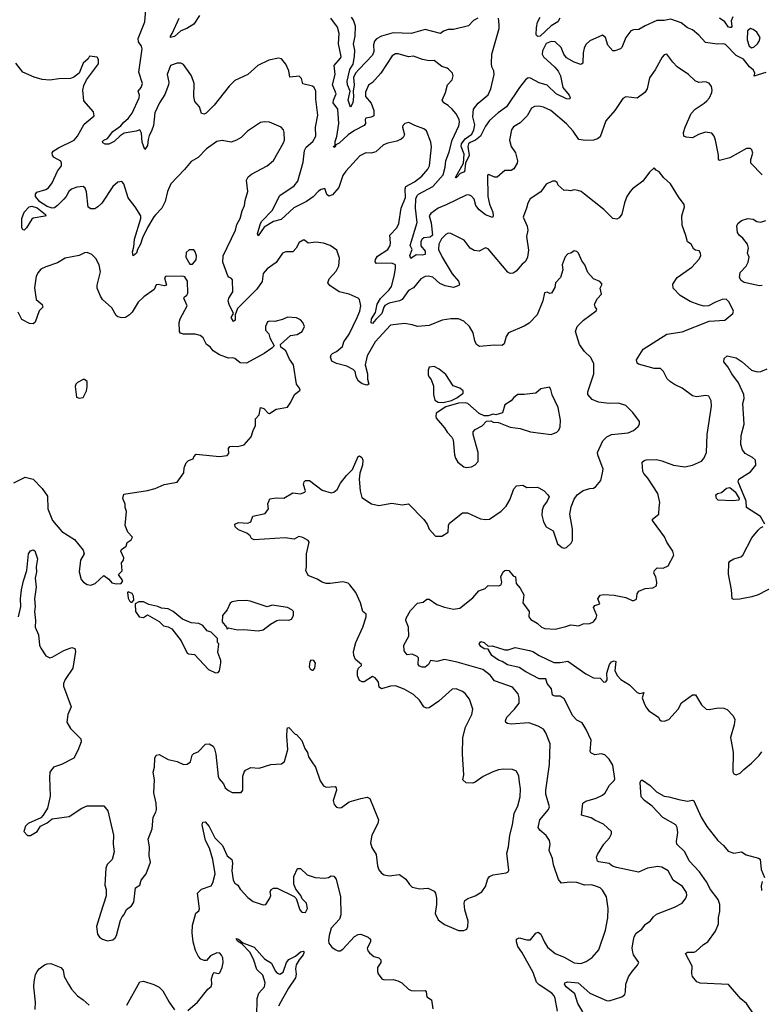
# Model space of a CAD drawing. Extents: x 2133489 to 2292442, y 756223 to 916462.
# Tile 52 of 256: x 2224021 to 2229789, y 797099 to 804762. Entities that reach past the tile are written whole.
import ezdxf

# ---------------------------------------------------------------- set-up
doc = ezdxf.new("R2010")
doc.units = 0

msp = doc.modelspace()

# ---------------------------------------------------------------- linework, layer by layer
at = {"layer": '0CON20XD'}
for points in [[(2228996.2, 800966.2), (2229000.8, 801005), (2228985.6, 801075), (2228908.1, 801195), (2228875, 801230), (2228868.6, 801245), (2228861.9, 801318.1), (2228877.6, 801332.4), (2228893.8, 801336.2), (2228975, 801338.1), (2229015, 801330), (2229105.5, 801295.5), (2229195, 801281.9), (2229255.5, 801294.5), (2229323, 801327), (2229342.7, 801347.3), (2229362.5, 801395), (2229368.6, 801535), (2229401.9, 801755), (2229398.6, 801795), (2229382.3, 801832.3), (2229358.3, 801838.3), (2229285, 801825.8), (2229253.3, 801835), (2229174.6, 801894.6), (2229115, 801922.2), (2229082, 801945), (2229057.7, 801967.7), (2229028.8, 802025), (2229005, 802047.5), (2228955, 802047.5), (2228835, 802082.5), (2228825, 802090), (2228818.6, 802115), (2228871.7, 802198.3), (2229054.5, 802315.5), (2229175, 802332.5), (2229385, 802416.7), (2229505, 802423.8), (2229566.7, 802475), (2229573.8, 802495), (2229540, 802565), (2229515, 802586), (2229486, 802584), (2229432.5, 802565), (2229380, 802535), (2229346.1, 802533.9), (2229305, 802542), (2229235, 802568.1), (2229158, 802615), (2229103.5, 802673.5), (2229101.9, 802705), (2229136, 802755), (2229206.2, 802805), (2229250, 802835), (2229303.3, 802895), (2229320, 802925), (2229316.2, 802945), (2229305, 802963.3), (2229277.7, 802967.7), (2229265.8, 802975.8), (2229243.3, 803015), (2229214.2, 803034.2), (2229203.4, 803083.4), (2229174.3, 803164.3), (2229170.8, 803235), (2229193.3, 803305), (2229190, 803325), (2229145, 803383.8), (2229084.2, 803485), (2229032, 803532), (2228995, 803578.8), (2228971.7, 803591.7), (2228955, 803610), (2228920, 803575), (2228866.7, 803505), (2228786.7, 803445), (2228768.8, 803425), (2228744.2, 803385), (2228725, 803336.7), (2228705, 803248.8), (2228685, 803220.8), (2228665, 803210), (2228635, 803213.8), (2228565.6, 803285), (2228413.8, 803405), (2228387.5, 803425), (2228363, 803433), (2228335, 803437.5), (2228305, 803430), (2228275, 803436.7), (2228255, 803432.5), (2228210, 803475), (2228202.5, 803495), (2228185, 803506), (2228165, 803506.7), (2228115, 803481.2), (2228075, 803422.5), (2227992.7, 803367.3), (2227972.5, 803335), (2227963.8, 803295), (2227936.7, 803225), (2227968, 803155), (2227973.8, 803125), (2227962.5, 803075), (2227977.8, 802967.8), (2227971.9, 802915), (2227955, 802880.8), (2227929.4, 802860.6), (2227882.9, 802805), (2227859.8, 802790.2), (2227835, 802788.2), (2227818.1, 802798.1), (2227665, 802978), (2227644.1, 802985.9), (2227595, 802961.2), (2227555, 802966.7), (2227525, 802983.3), (2227477.3, 803047.3), (2227375, 803099.2), (2227355, 803100), (2227335, 803090.8), (2227302.4, 803057.6), (2227281.4, 803015), (2227279.2, 802975), (2227306.5, 802915), (2227385, 802784.4), (2227435, 802728), (2227440.8, 802705), (2227437.1, 802692.9), (2227395, 802677.8), (2227331.1, 802691.1), (2227289.7, 802709.7), (2227235, 802757.1), (2227197.3, 802767.3), (2227175, 802764), (2227142, 802745), (2227083.8, 802676.2), (2227045, 802653.5), (2226994.9, 802585.1), (2226975, 802574.8), (2226894.8, 802555.2), (2226861.9, 802538.1), (2226852.5, 802525), (2226837.3, 802475), (2226790, 802430), (2226765, 802397.1), (2226755, 802402.5), (2226756.5, 802435), (2226787.5, 802482.5), (2226802.3, 802547.7), (2226828.2, 802591.8), (2226895, 802659.5), (2226912.5, 802685), (2226934.3, 802765.7), (2226945.3, 802825.3), (2226943.4, 802853.4), (2226915, 802867.3), (2226795.8, 802865.8), (2226787.1, 802877.1), (2226787.8, 802895), (2226805, 802921.1), (2226884.4, 802975), (2226902.2, 803005), (2226906.5, 803025), (2226899.2, 803085), (2226955, 803142.5), (2226970.9, 803175), (2226987.3, 803295), (2227022.8, 803377.2), (2227020, 803445), (2227025.7, 803464.3), (2227090.9, 803499.1), (2227148.2, 803545), (2227195, 803598.6), (2227207.7, 803625), (2227223.2, 803773.2), (2227219.3, 803809.3), (2227185, 803896.2), (2227165, 803912), (2227095, 803940), (2227047, 803963), (2227016.4, 803953.6), (2227002, 803938), (2226998.8, 803925), (2227013.8, 803865), (2227003.3, 803845), (2226987.3, 803832.7), (2226954.1, 803815.9), (2226885, 803802.5), (2226850.5, 803789.5), (2226792.5, 803735), (2226755, 803724.3), (2226714.3, 803725.7), (2226667.6, 803702.4), (2226557, 803583), (2226535, 803548.8), (2226503.1, 803456.9), (2226455, 803400), (2226425, 803388.8), (2226410.9, 803400.9), (2226395, 803447.5), (2226365, 803440.8), (2226345, 803427.5), (2226305, 803384.3), (2226252.4, 803347.6), (2226152.4, 803297.6), (2226055, 803206.7), (2225995, 803190.4), (2225921.8, 803148.2), (2225875, 803081.2), (2225871.2, 803095), (2225893.4, 803176.6), (2225905, 803195.4), (2225983.8, 803276.2), (2226044.2, 803395), (2226155, 803469.1), (2226184.6, 803505), (2226227.1, 803652.9), (2226235.9, 803745), (2226250.3, 803769.7), (2226302.5, 803815), (2226325.4, 803855), (2226322.5, 803925), (2226340.3, 804019.7), (2226324.4, 804145), (2226325.7, 804205), (2226312, 804235), (2226297.5, 804245), (2226224.4, 804264.4), (2226213.8, 804305), (2226195, 804323.3), (2226123.3, 804315), (2226114, 804365), (2226092, 804415), (2226057, 804457), (2226035, 804463.8), (2225958.3, 804448.3), (2225874.5, 804405.5), (2225795, 804336), (2225695, 804289.4), (2225649.4, 804245), (2225533.5, 804096.5), (2225471.2, 804035), (2225455, 804026), (2225435, 804033.3), (2225418.8, 804085), (2225383.3, 804125), (2225376.2, 804165), (2225378.6, 804265), (2225356.9, 804325), (2225335, 804360), (2225295, 804413.3), (2225275, 804423.8), (2225245, 804423.8), (2225195, 804406.2), (2225169.2, 804335), (2225181.4, 804275), (2225178.8, 804255), (2225150.8, 804179.2), (2225108.6, 804115), (2225073.4, 804036.6), (2225061.7, 803938.3), (2225047.5, 803895), (2225028.5, 803861.5), (2225020.8, 803829.2), (2225016.3, 803783.7), (2224995, 803753.3), (2224975, 803810), (2224968.8, 803878.8), (2224955, 803906.2), (2224926.2, 803893.8), (2224835, 803878.8), (2224801.8, 803858.2), (2224757.3, 803815), (2224715, 803794.7), (2224685, 803793.9), (2224668.1, 803805), (2224664.5, 803815), (2224675, 803825.5), (2224705, 803837.5), (2224745, 803891.2), (2224808, 803935), (2224831.4, 803965), (2224865, 803993.3), (2224895.3, 804034.7), (2224949.7, 804155), (2224952.1, 804175), (2224943.1, 804205), (2224965.5, 804235), (2224975.5, 804265), (2224948.5, 804355), (2224972.9, 804535), (2224968.6, 804555), (2224945, 804590), (2224942.2, 804615), (2224994.2, 804745), (2225004.4, 804875.6)], [(2225419.2, 804795), (2225375, 804727.1), (2225320.8, 804695), (2225273.7, 804676.3), (2225225, 804630.7), (2225193.3, 804625), (2225193.1, 804635), (2225206, 804654), (2225262.5, 804775)], [(2229795.8, 803555), (2229709.2, 803645), (2229709.2, 803675), (2229723.6, 803723.6), (2229715, 803750), (2229705, 803760), (2229675, 803760), (2229543.9, 803686.1), (2229465, 803667.5), (2229457, 803677), (2229457.7, 803707.7), (2229434, 803825), (2229423.8, 803855), (2229405, 803878.8), (2229355, 803886.2), (2229301.4, 803868.6), (2229255, 803843.3), (2229205, 803847.5), (2229187.5, 803855), (2229183.6, 803883.6), (2229196, 803925), (2229245, 804033.3), (2229275, 804066), (2229345, 804111.4), (2229365, 804130.8), (2229385.6, 804155), (2229404.2, 804195), (2229407.5, 804215), (2229402.3, 804242.3), (2229385, 804268.8), (2229355, 804278), (2229304.3, 804274.3), (2229275, 804287.5), (2229223.8, 804335), (2229135.7, 804395.7), (2229100.9, 804430.9), (2229055, 804493.3), (2229035, 804490), (2229018.8, 804471.2), (2228965, 804371.2), (2228920.3, 804309.7), (2228901.2, 804225), (2228884.1, 804195.9), (2228825, 804151.2), (2228735, 804161.2), (2228712.3, 804147.7), (2228650, 804055), (2228579.2, 803975), (2228535, 803850), (2228515.3, 803834.7), (2228485.2, 803824.8), (2228422.3, 803822.3), (2228371, 803831), (2228325, 803895.6), (2228275, 803950.6), (2228151.4, 804055), (2228095, 804081.1), (2228058.3, 804088.3), (2228024.4, 804085.6), (2228003.3, 804075), (2227967.8, 804015), (2227915, 803958.6), (2227862.6, 803927.4), (2227845.6, 803904.4), (2227830, 803825), (2227844.3, 803775), (2227876.9, 803725), (2227892.2, 803665), (2227890, 803645), (2227865, 803602.5), (2227845, 803588.1), (2227795, 803587.8), (2227735, 803535.7), (2227715, 803537.1), (2227675, 803555.8), (2227665, 803556.2), (2227660, 803550), (2227662.5, 803385), (2227676.3, 803326.3), (2227701.5, 803265), (2227704.3, 803235.7), (2227697.7, 803222.3), (2227645, 803242.3), (2227595, 803283.1), (2227570.2, 803315), (2227555, 803365.6), (2227535, 803387.9), (2227515, 803398.8), (2227495, 803396.2), (2227339.5, 803320.5), (2227275, 803295.6), (2227218.2, 803255), (2227206.3, 803235), (2227222.4, 803182.4), (2227231.2, 803085), (2227215, 803070.6), (2227164.6, 803065), (2227151.2, 803055), (2227140.4, 803035), (2227141.7, 803001.7), (2227175, 802960.6), (2227175, 802936), (2227155, 802930), (2227105, 802933.1), (2227064.3, 802904.3), (2227055, 802927.5), (2227072.7, 802975), (2227058.6, 803005), (2227112.5, 803185), (2227100.8, 803295), (2227102.8, 803367.2), (2227113.2, 803395), (2227123.1, 803405), (2227235, 803464.3), (2227314.1, 803555), (2227331.1, 803615), (2227335.3, 803664.7), (2227362.7, 803735), (2227385.5, 803825.5), (2227436.9, 803935), (2227442.9, 803965), (2227440, 803985), (2227415, 804029.2), (2227385, 804066), (2227355, 804094), (2227320, 804115), (2227306.7, 804135), (2227333.8, 804195), (2227348.6, 804255), (2227386.2, 804295), (2227393.8, 804325), (2227387.3, 804347.3), (2227356.8, 804376.8), (2227345, 804385.8), (2227305, 804397.5), (2227245, 804443.8), (2227205, 804443.1), (2227155, 804452.9), (2227085, 804478.1), (2227045, 804472.5), (2226965, 804497.9), (2226944.6, 804495.4), (2226918.9, 804481.1), (2226831.1, 804345), (2226765.3, 804274.7), (2226735, 804252), (2226711.2, 804198.8), (2226710.4, 804165), (2226753.8, 804113.8), (2226774.7, 804054.7), (2226775.5, 804015), (2226753.7, 804003.7), (2226712.5, 803995), (2226707.5, 803985), (2226710, 803955), (2226701, 803939), (2226625, 803900.5), (2226575, 803867.2), (2226505, 803801.2), (2226480.5, 803789.5), (2226475, 803773.8), (2226465, 803767.5), (2226462.5, 803775), (2226473.8, 803786.2), (2226474.6, 803815), (2226486.8, 803853.2), (2226504.2, 803955), (2226495.8, 804065), (2226459.7, 804115), (2226461.4, 804135), (2226482.5, 804185), (2226454.8, 804255.2), (2226474.5, 804335), (2226466.8, 804405), (2226517.6, 804462.4), (2226521.8, 804475), (2226500.9, 804575), (2226506.4, 804655), (2226492.2, 804705), (2226440, 804775)], [(2227585.4, 804774.6), (2227550, 804755), (2227512, 804715), (2227395, 804685.6), (2227355, 804686.5), (2227318.1, 804671.9), (2227295, 804654.4), (2227175, 804687.1), (2227065, 804654.7), (2226925, 804659.6), (2226835, 804634.6), (2226797.6, 804612.4), (2226780.4, 804595), (2226773.5, 804566.5), (2226776.7, 804515), (2226765, 804486.5), (2226662.2, 804377.8), (2226633.6, 804346.4), (2226617.4, 804312.6), (2226622.8, 804255), (2226615.3, 804205), (2226617.2, 804165), (2226611.4, 804115), (2226595, 804082.5), (2226576.4, 804135), (2226591.8, 804205), (2226569.7, 804255), (2226567.2, 804285), (2226589.2, 804375), (2226613.8, 804416.2), (2226625.8, 804475), (2226628.5, 804525), (2226617.5, 804575), (2226630.4, 804635), (2226632.9, 804712.9), (2226618.3, 804758.3), (2226602.1, 804782.1)], [(2229825, 804351.2), (2229765, 804332.5), (2229735, 804322.5), (2229740, 804345), (2229729.7, 804369.7), (2229698.8, 804395), (2229652, 804455), (2229595, 804482.5), (2229510.2, 804570.2), (2229495, 804575.6), (2229445, 804571.1), (2229355.5, 804585.5), (2229302.9, 804642.9), (2229255, 804683.5), (2229215, 804699.4), (2229165, 804738.8), (2229086.9, 804766.9), (2229035, 804755.4), (2228976.7, 804755), (2228885, 804714.2), (2228837.5, 804685), (2228795, 804683.8), (2228775, 804676.2), (2228735, 804623.3), (2228704.3, 804545.7), (2228694.2, 804535.8), (2228651.2, 804518.8), (2228635, 804521.2), (2228595.8, 804565), (2228577.5, 804625), (2228555, 804642), (2228455, 804598), (2228425, 804568.8), (2228412, 804542), (2228404.4, 804505), (2228402, 804425), (2228385, 804412.5), (2228335, 804431.4), (2228275, 804464.2), (2228252.9, 804492.9), (2228232.1, 804545), (2228185, 804589.4), (2228155, 804592.9), (2228115, 804577.5), (2228088.8, 804521.2), (2228084.5, 804495), (2228095, 804473.1), (2228183.3, 804393.3), (2228210.5, 804360.5), (2228226.5, 804325), (2228246.9, 804235), (2228293.8, 804175), (2228303.1, 804155), (2228298.8, 804145), (2228275, 804146.2), (2228193.6, 804185), (2228123.1, 804253.1), (2228061.2, 804271.2), (2227995, 804308.1), (2227975, 804309.5), (2227955, 804294.4), (2227907.5, 804235), (2227808.4, 804085), (2227742.7, 804037.3), (2227675, 803976.7), (2227645.2, 803934.8), (2227604.4, 803855), (2227566.6, 803823.4), (2227525, 803806.7), (2227512.1, 803795), (2227506, 803775), (2227516.6, 803705), (2227489.4, 803645), (2227480.8, 803579.2), (2227446.7, 803565), (2227425, 803538), (2227415, 803531.2), (2227410, 803535), (2227471.9, 803645), (2227478.2, 803715), (2227454.8, 803774.8), (2227458.8, 803795), (2227485, 803834.7), (2227539, 803871), (2227554.5, 803905.5), (2227561, 803945), (2227545.2, 804005.2), (2227550.9, 804065), (2227587, 804113), (2227665, 804177.8), (2227684.7, 804225), (2227712.1, 804335), (2227710, 804365), (2227694.4, 804395), (2227690.5, 804420.5), (2227694.4, 804495), (2227751.4, 804695), (2227750.8, 804725), (2227745.6, 804775)], [(2228222.5, 804775), (2228206.2, 804745), (2228154.8, 804715.2), (2228070.5, 804635), (2228052.2, 804632.2), (2228039.2, 804645), (2228040.6, 804700.6), (2228047.5, 804742.5), (2228069.3, 804780.7)], [(2229566.9, 804785), (2229556, 804754), (2229561.2, 804708.8), (2229555, 804700.8), (2229545, 804700.6), (2229534.5, 804705), (2229506.9, 804745), (2229463.7, 804773.7)], [(2229715, 804543.1), (2229735, 804551.9), (2229758.9, 804575), (2229771.9, 804595), (2229779.4, 804625), (2229755, 804665.6), (2229725, 804686.9), (2229705, 804692.5), (2229683.3, 804675), (2229680.7, 804605), (2229695, 804557.5), (2229715, 804543.1)], [(2224364.6, 803365), (2224316.5, 803315), (2224292.1, 803297.9), (2224275, 803294.8), (2224235, 803307.7), (2224178.1, 803345), (2224144.1, 803385), (2224143.8, 803405), (2224155, 803419.4), (2224225, 803440.6), (2224245, 803454.3), (2224275, 803491.4), (2224315.8, 803584.2), (2224345.6, 803625), (2224347.5, 803645), (2224340.3, 803660.3), (2224290.3, 803690.3), (2224277.5, 803705), (2224274.5, 803725), (2224281.7, 803738.3), (2224323.9, 803766.1), (2224445.5, 803824.5), (2224471.2, 803855), (2224521.5, 803948.5), (2224600, 804015), (2224596.2, 804045), (2224521.4, 804131.4), (2224512.9, 804215), (2224519.7, 804250.3), (2224540, 804295), (2224635, 804420), (2224633, 804453), (2224625, 804470), (2224565, 804477.5), (2224553, 804457), (2224516.2, 804425), (2224483.8, 804346.2), (2224442.5, 804315), (2224415.9, 804304.1), (2224325, 804302), (2224255, 804291.2), (2224195, 804296.7), (2224135, 804314.2), (2224045, 804353.8), (2223992.5, 804425)], [(2225176.7, 799005), (2225245, 798987.9), (2225295, 798965.5), (2225325, 798968.1), (2225349.2, 798985), (2225363, 799037), (2225375, 799050), (2225410, 799065), (2225466.4, 799123.6), (2225495, 799126), (2225525, 799108), (2225536.7, 799086.7), (2225547.1, 799045), (2225564, 798875), (2225572.7, 798852.7), (2225606.7, 798815), (2225620, 798785), (2225645, 798763.3), (2225675, 798747.5), (2225745, 798747.5), (2225756.2, 798765), (2225757.5, 798875), (2225766, 798905), (2225778.3, 798921.7), (2225817.9, 798942.1), (2225885, 798936.7), (2225975, 798965.7), (2226058.3, 798971.7), (2226080.7, 798989.3), (2226107, 799083), (2226098.8, 799185), (2226101.7, 799238.3), (2226105, 799250), (2226115, 799252.5), (2226165, 799202.5), (2226175, 799200), (2226215, 799153.3), (2226238.8, 799088.8), (2226259.4, 799059.4), (2226266.7, 799025), (2226293.3, 798985), (2226322.1, 798945), (2226358.7, 798838.7), (2226385, 798798.6), (2226405, 798788.1), (2226473.8, 798793.8), (2226483.3, 798785), (2226486.2, 798765), (2226458.6, 798685), (2226468.1, 798655), (2226485, 798634.4), (2226505, 798627.5), (2226525, 798630.8), (2226585, 798674), (2226675, 798702), (2226725, 798710), (2226745, 798700), (2226812.5, 798535), (2226807.5, 798505), (2226760, 798415), (2226748.6, 798355), (2226759.7, 798319.7), (2226794.3, 798265), (2226805, 798177.5), (2226815, 798146.7), (2226835, 798118.8), (2226855, 798106.2), (2226895, 798100), (2226975, 798110), (2227025, 798072), (2227052.1, 798032.1), (2227075, 798012), (2227132.3, 797997.7), (2227195, 798004), (2227215, 797996.2), (2227245, 797978.8), (2227256, 797965), (2227263.9, 797923.9), (2227263.8, 797875), (2227253.8, 797805), (2227275, 797757.5), (2227325, 797720), (2227433.6, 797673.6), (2227476.4, 797673.6), (2227500, 797685), (2227507.5, 797705), (2227510, 797745), (2227483.8, 797835), (2227478.8, 797885), (2227483.9, 797906.1), (2227506.4, 797923.6), (2227565, 797943.8), (2227616.7, 797975), (2227643.8, 798015), (2227661.2, 798075), (2227675, 798093.3), (2227705, 798108), (2227805, 798122.5), (2227819.3, 798130.7), (2227826.4, 798143.6), (2227811.1, 798275), (2227824.4, 798325), (2227832.3, 798415), (2227855.4, 798494.6), (2227868.5, 798585), (2227895.5, 798645), (2227913.8, 798715), (2227916.1, 798776.1), (2227909.2, 798829.2), (2227903.6, 798873.6), (2227885, 798914), (2227855.5, 798925.5), (2227785, 798930), (2227745, 798924.4), (2227695, 798905.6), (2227625, 798871.4), (2227565, 798827.5), (2227545, 798820), (2227493.6, 798823.6), (2227468.8, 798845), (2227475.5, 798884.5), (2227465.8, 799045), (2227469.2, 799175), (2227487.5, 799255), (2227538.8, 799355), (2227546, 799395), (2227520, 799475), (2227485, 799518.8), (2227465, 799534), (2227415, 799554.2), (2227385, 799552.5), (2227280.7, 799459.3), (2227205, 799405.7), (2227185, 799402.9), (2227165, 799414.6), (2227130.5, 799465), (2227085, 799509.6), (2227012.7, 799552.7), (2226945, 799577.8), (2226905, 799574.5), (2226835, 799555.5), (2226818.3, 799568.3), (2226813.3, 799605), (2226806.5, 799615), (2226785, 799639.2), (2226765, 799650), (2226700.5, 799609.5), (2226685, 799608.6), (2226665, 799619.2), (2226648.1, 799655), (2226647.8, 799695), (2226655.7, 799714.3), (2226680, 799735), (2226680, 799745), (2226633.5, 799783.5), (2226619.6, 799815), (2226618.8, 799845), (2226635.4, 799914.6), (2226691.2, 800035), (2226716.7, 800115), (2226716.2, 800135), (2226690, 800155), (2226672.5, 800225), (2226635, 800303.8), (2226589.2, 800365), (2226575, 800375.7), (2226535, 800386.9), (2226435, 800373.3), (2226404.5, 800374.5), (2226373.6, 800383.6), (2226335, 800408.8), (2226265, 800436.7), (2226246, 800475), (2226252.5, 800505), (2226253.3, 800605), (2226274, 800695), (2226265, 800708.8), (2226223.2, 800733.2), (2226191.3, 800738.7), (2226155, 800719.2), (2226085, 800730.3), (2225844.1, 800714.1), (2225825, 800723.3), (2225813.3, 800745), (2225788.8, 800765), (2225722.9, 800792.9), (2225698, 800815), (2225694, 800835), (2225722.1, 800847.9), (2225795.8, 800844.2), (2225818.8, 800855), (2225835, 800897.5), (2225930.7, 800919.3), (2225957.5, 800955), (2225950, 800995), (2225966.4, 801033.6), (2226015, 801041.2), (2226075, 801038), (2226145, 801080), (2226205, 801072), (2226240, 801085), (2226243.3, 801095), (2226228.8, 801145), (2226233.3, 801165), (2226245, 801176.7), (2226275, 801176.2), (2226375, 801100), (2226445, 801078.8), (2226465, 801083.8), (2226491.2, 801105), (2226515.5, 801154.5), (2226563.8, 801215), (2226609.7, 801260.3), (2226655, 801362.5), (2226665, 801366.7), (2226682.5, 801355), (2226690, 801335), (2226686.7, 801295), (2226667, 801233), (2226660.8, 801185), (2226670, 801095), (2226683.5, 801043.5), (2226756.7, 800995), (2226815, 800981.4), (2226915, 801000), (2226995, 800987.5), (2227045, 800993.3), (2227165, 800873.3), (2227190, 800835), (2227205, 800796.7), (2227255, 800743.3), (2227305, 800743.8), (2227353.3, 800775), (2227356.9, 800825), (2227365.5, 800844.5), (2227465, 800924.2), (2227505, 800922.9), (2227605, 800877.5), (2227645, 800872.5), (2227674.2, 800875.8), (2227765, 800937.5), (2227805, 800975.8), (2227833.6, 801025), (2227865, 801111.2), (2227885, 801134), (2227935, 801140), (2227965, 801121.2), (2228045, 801124.3), (2228059.7, 801119.7), (2228100, 801095), (2228130, 801065), (2228138.3, 801048.3), (2228124, 801015), (2228094.3, 800975.7), (2228084, 800945), (2228081.4, 800905), (2228094.1, 800854.1), (2228116.1, 800816.1), (2228170, 800785), (2228205, 800682.5), (2228240, 800655), (2228255, 800650), (2228275, 800653.3), (2228311.7, 800688.3), (2228320.7, 800709.3), (2228321.7, 800798.3), (2228300, 800915), (2228310.3, 800969.7), (2228335, 801030), (2228356.1, 801063.9), (2228403, 801097), (2228455, 801114), (2228485, 801116.7), (2228501.7, 801128.3), (2228541.2, 801175), (2228554.2, 801235), (2228560, 801265), (2228517.9, 801375), (2228516.2, 801395), (2228556.4, 801485), (2228587.1, 801515), (2228625, 801532.7), (2228755, 801545.8), (2228795.7, 801564.3), (2228832.5, 801595), (2228842.5, 801615), (2228842.5, 801635), (2228791.2, 801705), (2228735, 801758.8), (2228677.7, 801777.7), (2228605.9, 801774.1), (2228524.2, 801785.8), (2228475, 801806.9), (2228441.4, 801845), (2228440, 801865), (2228486.7, 802005), (2228485.7, 802085), (2228464.3, 802134.3), (2228415, 802180), (2228376, 802235), (2228344.3, 802335), (2228357.5, 802375), (2228406.9, 802423.1), (2228503.9, 802496.1), (2228509.3, 802509.3), (2228496.4, 802526.4), (2228491.7, 802548.3), (2228516.4, 802593.6), (2228547.5, 802625), (2228537, 802673), (2228552.5, 802705), (2228532.5, 802725), (2228484.5, 802744.5), (2228441.2, 802795), (2228418, 802855), (2228393.3, 802885), (2228366.7, 802945), (2228355, 802957.5), (2228335, 802962.5), (2228307.5, 802945), (2228285, 802938.8), (2228264.3, 802915.7), (2228240, 802855), (2228245.8, 802814.2), (2228228, 802755), (2228188.8, 802715), (2228183, 802677), (2228157, 802633), (2228145, 802631.2), (2228125, 802642), (2228103.1, 802636.9), (2228091.4, 802575), (2228045.7, 802465), (2227985, 802400.6), (2227945, 802376.7), (2227823.6, 802326.4), (2227804.1, 802295.9), (2227789.5, 802240.5), (2227775, 802226.2), (2227715, 802230), (2227597.5, 802217.5), (2227573.3, 802233.3), (2227562.2, 802262.2), (2227547.1, 802325), (2227518.6, 802375), (2227475.4, 802415.4), (2227435, 802432.9), (2227375, 802434.3), (2227307.3, 802422.7), (2227205, 802381.1), (2227115, 802374.4), (2227075, 802388.1), (2227015, 802398.1), (2226905.7, 802384.3), (2226787.1, 802255), (2226725, 802146), (2226708.1, 802075), (2226725.6, 802005), (2226725.7, 801965), (2226736.2, 801925), (2226725, 801916.7), (2226685, 801929.2), (2226655, 801952.5), (2226637.1, 801985), (2226630, 802025), (2226615, 802040.8), (2226566.9, 802066.9), (2226485, 802087.1), (2226450, 802105), (2226438.6, 802135), (2226444, 802155), (2226454.5, 802165.5), (2226485, 802178.6), (2226531.2, 802218.8), (2226542, 802255), (2226584.5, 802315.5), (2226645.6, 802445), (2226668.1, 802495), (2226675.8, 802535), (2226663.9, 802583.9), (2226653.3, 802595), (2226583.3, 802625), (2226505.5, 802645.5), (2226434.4, 802694.4), (2226418, 802715), (2226428, 802745), (2226482, 802805), (2226504.1, 802845.9), (2226508, 802905), (2226487.7, 802967.7), (2226435.7, 803005.7), (2226385, 803024.2), (2226325, 803030.8), (2226265, 803022), (2226235.7, 803045.7), (2226225, 803047.5), (2226195, 803028.8), (2226172.5, 802985), (2226145, 802956), (2226090, 802955), (2226065, 802944), (2226017.2, 802872.8), (2225945.5, 802824.5), (2225916.1, 802786.1), (2225907.1, 802725), (2225865, 802666), (2225716, 802515), (2225696, 802465), (2225696.3, 802423.7), (2225685, 802413.3), (2225665.8, 802445), (2225683.8, 802475), (2225651.4, 802545), (2225644, 802575), (2225648, 802595), (2225680, 802645), (2225676.4, 802736.4), (2225669.2, 802749.2), (2225648.3, 802758.3), (2225639.7, 802769.7), (2225602.1, 802875), (2225604.6, 802925), (2225698.5, 803125), (2225710.5, 803169.5), (2225736.9, 803215), (2225751.4, 803275), (2225770, 803315), (2225774.5, 803355.5), (2225795.8, 803425), (2225786, 803514), (2225799.5, 803540.5), (2225825, 803561.2), (2225946.7, 803625), (2225994.4, 803665.6), (2226073.6, 803805), (2226079.6, 803825), (2226078.6, 803885), (2226072.5, 803905), (2226055, 803926.2), (2225965.5, 803965.5), (2225925, 803968.6), (2225895, 803961.2), (2225793.3, 803895), (2225745, 803846), (2225706.6, 803823.4), (2225665, 803809.2), (2225595, 803821.9), (2225553.8, 803815), (2225473, 803757), (2225409.3, 803690.7), (2225355, 803658), (2225304.2, 803595.8), (2225195.9, 803484.1), (2225170, 803425), (2225153.9, 803346.1), (2225127.5, 803295), (2225081.2, 803245), (2225065, 803229.2), (2225014.5, 803145), (2224976.2, 803065), (2224962, 803015), (2224937.7, 802975), (2224930.4, 802945), (2224905, 802924.2), (2224897.9, 802955), (2224908.5, 802995), (2224913.2, 803055), (2224962.5, 803215), (2224963.8, 803235), (2224920, 803305), (2224865, 803376.7), (2224830, 803485), (2224815, 803502.5), (2224785, 803496.7), (2224745, 803463.3), (2224660, 803335), (2224630, 803305), (2224605, 803290), (2224575, 803290), (2224554.4, 803304.4), (2224541.7, 803421.7), (2224530.5, 803450.5), (2224515, 803463.8), (2224465, 803459.4), (2224425, 803442.2), (2224403.8, 803425), (2224382.7, 803385), (2224364.6, 803365)], [(2224055, 803123.2), (2224045, 803126.9), (2224037.1, 803145), (2224038.6, 803215), (2224056.6, 803263.4), (2224095.6, 803305), (2224115, 803310.9), (2224157.6, 803297.6), (2224222.7, 803245), (2224224, 803235), (2224217.9, 803232.1), (2224125, 803217.1), (2224115, 803210.8), (2224075, 803141.1), (2224055, 803123.2)], [(2229795, 802693.1), (2229775, 802691.5), (2229655, 802717.8), (2229632.6, 802732.6), (2229620.4, 802755), (2229624.4, 802795.6), (2229672.2, 802845), (2229686.7, 802875), (2229694.2, 802915), (2229683.3, 802945), (2229688.9, 802985), (2229682.2, 803015), (2229645, 803061.1), (2229616, 803086), (2229605.5, 803105), (2229600, 803155), (2229606, 803175), (2229635, 803200), (2229685, 803214.2), (2229725, 803210.8), (2229755, 803192.9), (2229785, 803186.7), (2229825, 803200)], [(2225365, 802860), (2225395, 802892.5), (2225396.2, 802925), (2225386.7, 802955), (2225375, 802970), (2225338.3, 802971.7), (2225315, 802950), (2225313.3, 802915), (2225345, 802860), (2225365, 802860)], [(2223975, 801158), (2224065, 801202), (2224125, 801187.5), (2224195, 801114.2), (2224236.9, 801055), (2224240.6, 800955), (2224276.2, 800865), (2224348.3, 800778.3), (2224447.7, 800717.7), (2224513.9, 800633.9), (2224523.3, 800605), (2224493.8, 800555), (2224483.3, 800465), (2224500, 800405), (2224516.7, 800385), (2224545, 800366.2), (2224575, 800361.2), (2224607.5, 800375), (2224675, 800436.7), (2224715, 800407.5), (2224738.3, 800378.3), (2224775, 800372.5), (2224810, 800375), (2224822.5, 800395), (2224790, 800445), (2224817, 800473), (2224812.5, 800535), (2224827.5, 800555), (2224830, 800575), (2224806.7, 800625), (2224812.3, 800637.7), (2224848.8, 800665), (2224855.9, 800694.1), (2224887.5, 800715), (2224897.5, 800735), (2224863, 800773), (2224842.5, 800825), (2224852.5, 800935), (2224842.5, 800965), (2224841.7, 800991.7), (2224822.5, 801035), (2224830.7, 801069.3), (2225015, 801097.5), (2225075.8, 801114.2), (2225146.1, 801143.9), (2225246.1, 801163.9), (2225296.7, 801235), (2225301.2, 801275), (2225316.4, 801313.6), (2225335, 801332.5), (2225370, 801345), (2225375, 801360), (2225395, 801380), (2225575, 801363.3), (2225635, 801371.2), (2225648.8, 801385), (2225646.4, 801423.6), (2225655, 801440), (2225675, 801443.8), (2225715, 801439.2), (2225767.6, 801452.4), (2225822.5, 801515), (2225836.1, 801563.9), (2225856.2, 801605), (2225856, 801655), (2225885, 801686.7), (2225895, 801743.3), (2225920, 801735), (2225955, 801700.8), (2225965, 801698), (2226015, 801731.2), (2226046.4, 801736.4), (2226105, 801747.5), (2226130, 801785), (2226157.5, 801845), (2226201.7, 801878.3), (2226197.5, 801895), (2226173.3, 801925), (2226151.2, 802075), (2226120.3, 802120.3), (2226092.5, 802185), (2226053.6, 802213.6), (2226050, 802235), (2226126.4, 802303.6), (2226178.8, 802311.2), (2226218.8, 802335), (2226236, 802375), (2226223.8, 802405), (2226205, 802426.2), (2226175, 802441.2), (2226105, 802446.7), (2226065, 802428.8), (2226005, 802413.3), (2225965, 802416.2), (2225949.5, 802410.5), (2225933.3, 802375), (2225933.3, 802345), (2225958.3, 802318.3), (2225967.5, 802285), (2226000, 802225), (2225982.5, 802205), (2225922.5, 802165), (2225785, 802090), (2225735, 802092), (2225695, 802126.2), (2225675, 802131.2), (2225645, 802128), (2225575, 802153.1), (2225526, 802185), (2225503.3, 802215), (2225475, 802234), (2225447.8, 802285), (2225424.6, 802304.6), (2225385, 802315.4), (2225294.5, 802314.5), (2225272.7, 802322.7), (2225264, 802335), (2225262.9, 802405), (2225268.6, 802435), (2225323.8, 802535), (2225298.8, 802595), (2225303.3, 802605), (2225322.3, 802617.7), (2225330, 802635), (2225326.4, 802726.4), (2225305, 802760), (2225285, 802766.7), (2225155, 802763.3), (2225146.7, 802753.3), (2225163.3, 802695), (2225145, 802691.8), (2225098.1, 802701.9), (2225082.4, 802697.6), (2225066.6, 802663.4), (2224985.7, 802604.3), (2224943.8, 802565), (2224895.8, 802485), (2224875, 802464), (2224845, 802444.2), (2224815, 802442), (2224785, 802448.8), (2224770.5, 802460.5), (2224739.1, 802519.1), (2224665.8, 802585), (2224649.3, 802609.3), (2224623.8, 802673.8), (2224622.7, 802695), (2224650.5, 802799.5), (2224640, 802855), (2224614.3, 802904.3), (2224583.3, 802935), (2224545, 802949.2), (2224525, 802947.5), (2224483.8, 802926.2), (2224375, 802907.1), (2224315, 802868.8), (2224225, 802840), (2224185, 802820), (2224164.2, 802795.8), (2224150, 802765), (2224137.5, 802675), (2224150, 802585), (2224196, 802545), (2224200, 802525), (2224173.2, 802496.8), (2224141.1, 802408.9), (2224125, 802395.8), (2224097, 802397), (2224037.9, 802427.9), (2224010, 802485)], [(2229816.7, 800835), (2229783.3, 800895), (2229673.3, 800965), (2229672.2, 801015), (2229608.9, 801165), (2229615.8, 801185), (2229705, 801243.8), (2229745.7, 801294.3), (2229743.8, 801335), (2229721.2, 801355), (2229662.9, 801385), (2229642.2, 801415), (2229630, 801455), (2229633.9, 801526.1), (2229656.5, 801615), (2229644.5, 801775), (2229656.5, 801815), (2229652.7, 801845), (2229611.2, 801935), (2229560, 802005), (2229530.1, 802060.1), (2229498.7, 802098.7), (2229499.3, 802125), (2229525, 802145.5), (2229595, 802131.5), (2229640.4, 802100.4), (2229713.4, 802033.4), (2229757.9, 802022.1), (2229785, 802023.1), (2229835, 802044.2)], [(2227315, 801784), (2227380.3, 801799.7), (2227420.2, 801819.8), (2227470, 801855), (2227470, 801875), (2227443.6, 801893.6), (2227393.6, 801913.6), (2227335, 802000), (2227285, 802042.5), (2227245, 802062.5), (2227205, 802057.5), (2227197.5, 802035), (2227198.3, 801998.3), (2227205, 801980), (2227221.7, 801961.7), (2227239.3, 801909.3), (2227240, 801845), (2227250.5, 801800.5), (2227275, 801785.8), (2227315, 801784)], [(2224485, 801816.7), (2224515, 801822.5), (2224540, 801875), (2224546.7, 801905), (2224547, 801947), (2224525, 801962.5), (2224515, 801962.5), (2224471.7, 801938.3), (2224457.5, 801925), (2224453.8, 801906.2), (2224462.5, 801825), (2224485, 801816.7)], [(2227495, 801276.7), (2227535, 801282.5), (2227565, 801297.5), (2227587.5, 801325), (2227586.7, 801395), (2227547.5, 801535), (2227547.5, 801555), (2227565, 801572.5), (2227619.3, 801600.7), (2227651.7, 801638.3), (2227685, 801640), (2227705, 801630), (2227745, 801627.5), (2227835, 801590), (2227915, 801580), (2227995, 801553.8), (2228155, 801533.3), (2228198.3, 801551.7), (2228213.6, 801566.4), (2228226.1, 801593.9), (2228228, 801645), (2228208.8, 801745), (2228162.7, 801842.7), (2228153.3, 801885), (2228141.7, 801901.7), (2228075, 801890), (2228035, 801856.7), (2227945, 801844), (2227895, 801844), (2227865, 801821.2), (2227844.3, 801795.7), (2227794.2, 801765.8), (2227776.4, 801703.6), (2227725, 801687.5), (2227705, 801692.5), (2227665, 801680), (2227635, 801680), (2227595, 801697.5), (2227507.5, 801775), (2227485, 801781.4), (2227435, 801777.5), (2227335, 801750), (2227260.5, 801699.5), (2227256.7, 801675), (2227261.7, 801661.7), (2227326.1, 801586.1), (2227345, 801552.5), (2227383.6, 801513.6), (2227393, 801493), (2227403.8, 801375), (2227410.5, 801350.5), (2227429.3, 801319.3), (2227475, 801283.3), (2227495, 801276.7)], [(2229565, 801017.5), (2229455, 801023.8), (2229440, 801035), (2229437, 801063), (2229450, 801075), (2229478.8, 801081.2), (2229520, 801115), (2229545, 801122.5), (2229585, 801086.7), (2229616.7, 801035), (2229615, 801022.5), (2229565, 801017.5)], [(2228204.1, 797045.9), (2228185.8, 797144.2), (2228178.1, 797165), (2228160.6, 797185), (2228060.7, 797249.3), (2228041.3, 797271.3), (2228015, 797345.8), (2227926.1, 797505), (2227895, 797548.1), (2227884.6, 797585.4), (2227885, 797606.7), (2227905, 797615.5), (2227965, 797601.5), (2227995, 797601.4), (2228035, 797652.5), (2228055, 797661.4), (2228075.6, 797645), (2228102.9, 797582.9), (2228127.1, 797545), (2228185, 797495.7), (2228255, 797465.6), (2228335, 797421.1), (2228385, 797416.9), (2228428.3, 797431.7), (2228475, 797464.2), (2228525, 797524), (2228578.2, 797675), (2228597, 797773), (2228597.5, 797845), (2228584.4, 797934.4), (2228555, 797987.1), (2228535, 798004.4), (2228495, 798021.5), (2228465, 798027.7), (2228415, 798026.2), (2228355, 798048.2), (2228299.7, 798050.3), (2228235, 798042.5), (2228211.1, 798071.1), (2228173.8, 798183.8), (2228164.4, 798235), (2228140, 798295), (2228147.1, 798345), (2228140.8, 798375), (2228115, 798413.3), (2228066, 798455), (2228054.3, 798475), (2228067.1, 798535), (2228135, 798614), (2228142.9, 798635), (2228114.4, 798734.4), (2228112.5, 798765), (2228141.1, 798965), (2228148.1, 799125), (2228112.6, 799212.6), (2228095, 799239.2), (2228055, 799264.4), (2227981.3, 799288.7), (2227845, 799280.6), (2227815, 799284.2), (2227803.1, 799293.1), (2227800.8, 799305), (2227811.4, 799335), (2227869.1, 799395), (2227905, 799443.3), (2227907.1, 799485), (2227898.6, 799515), (2227855, 799566.9), (2227715, 799616.9), (2227679.8, 799659.8), (2227624.1, 799704.1), (2227425, 799762.5), (2227325, 799783.5), (2227265, 799767.1), (2227216.2, 799773.8), (2227200.6, 799745), (2227175, 799722.7), (2227151.8, 799721.8), (2227130.9, 799730.9), (2227121.2, 799745), (2227122.5, 799795), (2227112.5, 799805), (2227075, 799823.8), (2227035, 799820), (2227010.8, 799850.8), (2227009.2, 799895), (2227047.1, 799965), (2227045.6, 800034.4), (2227024.6, 800085), (2227026.2, 800105), (2227060, 800165), (2227115, 800221.6), (2227160.5, 800229.5), (2227188.7, 800251.3), (2227205, 800253.1), (2227265, 800209.6), (2227325, 800188.8), (2227395, 800175.5), (2227445, 800181.5), (2227545, 800261.4), (2227592.2, 800317.8), (2227642.5, 800335), (2227665, 800357.5), (2227745, 800356), (2227765, 800363.8), (2227771.2, 800385), (2227763.6, 800426.4), (2227782.5, 800465), (2227793.9, 800476.1), (2227805, 800477.5), (2227826.1, 800476.1), (2227860, 800435), (2227877.5, 800425), (2227882.5, 800375), (2227915, 800338.8), (2227942.5, 800285), (2227934, 800225), (2227984, 800155), (2227981.2, 800115), (2227996.2, 800095), (2228045.6, 800065.6), (2228078.8, 800035), (2228105, 800024.4), (2228185, 800020), (2228269.5, 800040.5), (2228307.9, 800052.1), (2228370, 800045), (2228405, 800061.2), (2228455, 800062.5), (2228483.8, 800075), (2228505, 800103.3), (2228509.4, 800125), (2228483.1, 800186.9), (2228495, 800202.5), (2228532.5, 800215), (2228519.2, 800255), (2228537, 800283), (2228565, 800287.8), (2228645, 800283.6), (2228735, 800264.2), (2228785, 800242), (2228797.7, 800242.3), (2228817.5, 800252.5), (2228823.8, 800295), (2228836.4, 800313.6), (2228885, 800336.2), (2228945, 800340), (2228973, 800357), (2228976.7, 800383.3), (2228970, 800425), (2228953.3, 800455), (2228957.5, 800475), (2228980, 800495), (2229025, 800493.8), (2229065, 800511.2), (2229108, 800595), (2229102.5, 800625), (2229055.6, 800695), (2229036.2, 800736.2), (2228943.3, 800865), (2228942.5, 800875), (2228993.3, 800915), (2228996.2, 800966.2)], [(2229895, 800354.3), (2229765, 800285.6), (2229715, 800269.4), (2229621.7, 800251.7), (2229575, 800250), (2229563.3, 800255), (2229558.8, 800325), (2229533.9, 800446.1), (2229536, 800535), (2229545, 800548), (2229575, 800566.2), (2229629.5, 800580.5), (2229646.7, 800595), (2229715, 800730), (2229765, 800790), (2229782.7, 800807.3), (2229805, 800817.5)], [(2224012.9, 800115), (2224029.6, 800195), (2224027.5, 800255), (2224036, 800325), (2224051.2, 800395), (2224077.9, 800475), (2224090, 800605), (2224105, 800628.4), (2224125, 800636.1), (2224138.6, 800628.6), (2224160.4, 800565), (2224148.5, 800505), (2224150.8, 800465), (2224142.7, 800415), (2224149.6, 800345), (2224136.6, 800255), (2224140.9, 800195), (2224135.9, 800155), (2224144.2, 800085.8), (2224141.1, 800035), (2224167.5, 799975), (2224176, 799895), (2224185, 799870), (2224225, 799811.2), (2224255, 799796.2), (2224275, 799800), (2224365, 799852), (2224427, 799877), (2224449.3, 799869.3), (2224456.2, 799845), (2224435.8, 799715), (2224375, 799626.7), (2224362, 799595), (2224361.2, 799575), (2224422.5, 799415), (2224396, 799355), (2224386.7, 799295), (2224416.7, 799245), (2224496.2, 799165), (2224498.3, 799141.7), (2224473.8, 799075), (2224443.3, 799015), (2224347.5, 798965), (2224284.2, 798945.8), (2224256.7, 798905), (2224253.6, 798863.6), (2224258.3, 798718.3), (2224236.7, 798625), (2224205, 798570), (2224185, 798550), (2224087.5, 798505), (2224066.7, 798485), (2224053.3, 798445), (2224081.7, 798411.7), (2224105, 798412.5), (2224157.5, 798445), (2224183.6, 798486.4), (2224235, 798512.5), (2224275, 798542.5), (2224405, 798560), (2224505, 798626.2), (2224545, 798643.3), (2224675, 798643.3), (2224707.5, 798605), (2224750.8, 798415), (2224749.2, 798345), (2224756, 798285), (2224741.2, 798225), (2224702.7, 798187.3), (2224691.7, 798158.3), (2224684, 798025), (2224693.6, 797993.6), (2224693.9, 797943.9), (2224649.2, 797805), (2224618.8, 797705), (2224626.2, 797645), (2224640.8, 797620.8), (2224665, 797606.2), (2224705, 797593.8), (2224745, 797601.2), (2224765, 797616.7), (2224775, 797633.3), (2224806.1, 797753.9), (2224819.3, 797780.7), (2224835, 797796.7), (2224853.1, 797836.9), (2224891.2, 797865), (2224908.8, 797895), (2224921.2, 798005), (2224955, 798027.5), (2224966.2, 798065), (2225004, 798115), (2225038, 798205), (2225028.8, 798255), (2225030, 798325), (2225021.2, 798385), (2225051.2, 798465), (2225060, 798555), (2225080.8, 798595), (2225084.2, 798615), (2225082.5, 798665), (2225064.4, 798745.6), (2225070.8, 798845), (2225058.8, 798905), (2225068.8, 798945), (2225071.2, 799015), (2225082, 799038), (2225105, 799044), (2225176.7, 799005)], [(2224895, 800230), (2224910, 800245), (2224907.5, 800275), (2224895, 800297.5), (2224865, 800310), (2224860, 800305), (2224865, 800260), (2224875, 800240), (2224885, 800230), (2224895, 800230)], [(2225545, 799680), (2225565, 799681.2), (2225575.8, 799695), (2225585.9, 799755.9), (2225586, 799775), (2225563, 799837), (2225570, 799905), (2225560, 799915), (2225560, 799945), (2225510, 799995), (2225480, 800005), (2225445, 800047.5), (2225415, 800062.5), (2225355, 800068.8), (2225286.4, 800096.4), (2225215, 800157.5), (2225176.4, 800176.4), (2225125, 800182.5), (2225096.4, 800196.4), (2225025, 800210), (2224985, 800232.5), (2224948.3, 800231.7), (2224920, 800215), (2224922.5, 800155), (2224950, 800115), (2224985, 800110), (2225015, 800130), (2225105, 800077.5), (2225140, 800045), (2225175, 800037.5), (2225205, 800022.5), (2225278.3, 799928.3), (2225325, 799832), (2225335, 799825.8), (2225380.7, 799820.7), (2225490, 799705), (2225545, 799680)], [(2225875, 800006.2), (2225915, 800013.3), (2225971.7, 800058.3), (2226020, 800085), (2226045, 800091.2), (2226115, 800088.8), (2226135, 800097.5), (2226150, 800125), (2226150, 800155), (2226139.1, 800169.1), (2226105, 800187.1), (2225985, 800206), (2225945, 800192.5), (2225813.8, 800236.2), (2225785, 800241.2), (2225715, 800238.8), (2225675, 800231.2), (2225658.3, 800221.7), (2225635, 800170), (2225597.5, 800125), (2225596.7, 800075), (2225630, 800035), (2225635, 800020), (2225645, 800030), (2225715, 800014), (2225765, 800016.7), (2225875, 800006.2)], [(2228400.4, 797040.4), (2228361.6, 797105), (2228340, 797180), (2228271.1, 797235), (2228259.2, 797255), (2228261.2, 797265), (2228285, 797274.4), (2228365, 797265.3), (2228455, 797185.4), (2228585, 797129.2), (2228605, 797126.2), (2228705, 797156.7), (2228726.7, 797175), (2228733.3, 797195), (2228736.2, 797255), (2228757.3, 797312.7), (2228784.4, 797355.6), (2228827.3, 797402.7), (2228836.7, 797425), (2228796, 797485), (2228789.2, 797505), (2228785.7, 797535), (2228791.8, 797585), (2228800.9, 797625), (2228816.5, 797653.5), (2228861.2, 797685), (2228888.3, 797721.7), (2228926.2, 797745), (2228950.9, 797779.1), (2228975, 797800), (2229115, 797856), (2229173.9, 797886.1), (2229203.3, 797925), (2229210.7, 797949.3), (2229208.8, 797968.8), (2229176, 798015), (2229103.1, 798065), (2229065, 798137.5), (2229015, 798166.7), (2228985, 798170.6), (2228905, 798157.5), (2228835, 798126.2), (2228662.5, 798165), (2228633.3, 798175), (2228605, 798194), (2228525, 798207.5), (2228515, 798214), (2228508.6, 798245), (2228515.6, 798265), (2228563.8, 798345), (2228610, 798395), (2228623.3, 798425), (2228623.3, 798445), (2228562.3, 798502.3), (2228495, 798532.5), (2228465, 798550.6), (2228391.7, 798571.7), (2228400.8, 798665), (2228425, 798679.4), (2228505, 798702.2), (2228553.2, 798726.8), (2228574, 798745), (2228610, 798805), (2228645, 798841.2), (2228650.8, 798855), (2228635, 798960), (2228605, 799007.1), (2228571.2, 799041.2), (2228545, 799048.9), (2228495, 799040.7), (2228462.5, 799055), (2228457.5, 799067.5), (2228465.6, 799155), (2228428.5, 799238.5), (2228395, 799288.8), (2228355, 799311.2), (2228324.4, 799344.4), (2228255.5, 799475.5), (2228225, 799496), (2228185, 799498), (2228165.9, 799505.9), (2228157.5, 799555), (2228124, 799595), (2228113.3, 799633.3), (2228061.7, 799631.7), (2227957.7, 799687.7), (2227905, 799719.5), (2227815, 799742.1), (2227775, 799766.5), (2227745, 799776.4), (2227693.6, 799815), (2227665, 799863.3), (2227635, 799866), (2227608, 799885), (2227596, 799905), (2227608, 799922), (2227635, 799915.8), (2227665, 799887.5), (2227695, 799888.8), (2227795, 799858.1), (2227821.7, 799858.3), (2227875, 799876.7), (2227986, 799854), (2228013.3, 799845), (2228062.8, 799812.8), (2228175, 799760.6), (2228225, 799759.2), (2228285, 799768.8), (2228425, 799670), (2228485, 799640.8), (2228537.1, 799637.1), (2228565, 799606.7), (2228580.7, 799609.3), (2228591.2, 799625), (2228588.9, 799675), (2228607.5, 799745), (2228625, 799764), (2228645, 799773.3), (2228656.7, 799766.7), (2228655.7, 799744.3)], [(2226305, 799700), (2226316.7, 799715), (2226322.5, 799755), (2226310, 799775), (2226285, 799777.5), (2226277.5, 799765), (2226273.3, 799725), (2226280.7, 799710.7), (2226295, 799700), (2226305, 799700)], [(2228655.7, 799744.3), (2228651.1, 799695), (2228672.2, 799655), (2228696.7, 799626.7), (2228765, 799586), (2228825, 799526), (2228845, 799518.8), (2228875, 799526.7), (2228863.8, 799485), (2228880, 799435), (2228896.4, 799406.4), (2228915, 799382.5), (2228990, 799335), (2228997.5, 799315), (2229010, 799305), (2229035, 799304), (2229070, 799315), (2229143, 799397), (2229170, 799445), (2229255, 799507.5), (2229276.4, 799506.4), (2229325, 799430), (2229360, 799395), (2229385, 799392.5), (2229455, 799406.2), (2229497, 799403), (2229525, 799392.5), (2229570, 799345), (2229583.3, 799315), (2229578.8, 799275), (2229550.8, 799175), (2229570.3, 799060.3), (2229567.7, 798907.7), (2229575, 798892.5), (2229595, 798883.8), (2229625, 798896.7), (2229654.3, 798925.7), (2229714.2, 798975.8), (2229773.3, 799035), (2229793.3, 799065)], [(2229740, 797010), (2229674, 797105), (2229631.3, 797141.3), (2229535, 797253.8), (2229313.9, 797263.9), (2229287.5, 797275), (2229253.3, 797315), (2229248.8, 797335), (2229252, 797395), (2229198.8, 797495), (2229215, 797505.8), (2229265, 797503.8), (2229280.7, 797509.3), (2229338.8, 797565), (2229374.2, 797585.8), (2229432.1, 797667.9), (2229456.7, 797725), (2229456.9, 797775), (2229467.4, 797822.6), (2229466.6, 797876.6), (2229453.8, 797915), (2229395, 797992.9), (2229363.1, 798053.1), (2229308.9, 798128.9), (2229227.1, 798215), (2229195, 798286.7), (2229133.3, 798345), (2229130, 798365), (2229140, 798435), (2229135.6, 798475), (2229125.7, 798495), (2229022.6, 798552.6), (2228941.4, 798641.4), (2228880, 798685), (2228856, 798715), (2228846.2, 798825), (2228855, 798843.3), (2228865, 798843.3), (2228925, 798802), (2228973.5, 798753.5), (2229035, 798718.8), (2229070, 798715), (2229147.8, 798692.2), (2229215, 798679.4), (2229255, 798688), (2229265, 798683.8), (2229322.9, 798555), (2229365, 798482), (2229451.2, 798375), (2229495.5, 798335.5), (2229530.9, 798290.9), (2229575, 798274.2), (2229635, 798286.2), (2229672.2, 798262.2), (2229767.7, 798237.7), (2229779.4, 798229.4), (2229788.8, 798148.8), (2229813.3, 798085)], [(2225328.8, 797051.2), (2225403.8, 797115), (2225484.4, 797215.6), (2225511.2, 797238.8), (2225516.2, 797255), (2225513.9, 797296.1), (2225525, 797340), (2225535, 797347.5), (2225565, 797340), (2225577, 797343), (2225595.8, 797384.2), (2225604.2, 797425), (2225600.9, 797460.9), (2225592.1, 797482.1), (2225576.8, 797496.8), (2225555, 797499.4), (2225506, 797475), (2225475, 797440), (2225455, 797438.8), (2225430.9, 797450.9), (2225411.4, 797471.4), (2225388.3, 797518.3), (2225370, 797585), (2225361.8, 797655), (2225364.6, 797715), (2225375, 797752.5), (2225392.5, 797807.5), (2225413.3, 797826.7), (2225418.8, 797841.2), (2225404.2, 797965), (2225436.2, 797995), (2225509.3, 798020.7), (2225523.1, 798045), (2225542.5, 798115), (2225522.8, 798225), (2225496.9, 798315), (2225465.7, 798375), (2225439.5, 798495), (2225445, 798515.8), (2225465, 798518.3), (2225495, 798482.5), (2225540, 798395), (2225598, 798335), (2225635, 798255.8), (2225670, 798225), (2225677.6, 798197.6), (2225671.1, 798138.9), (2225680.5, 798065), (2225695, 798041.2), (2225717.5, 798025), (2225736.7, 797995), (2225795, 797931.2), (2225838.3, 797898.3), (2225913.9, 797873.9), (2225935, 797876.7), (2225966.7, 797925), (2225973.3, 797945), (2225970, 797975), (2225977, 797993), (2225995, 798002.5), (2226025, 798002.5), (2226155, 797938.8), (2226172.3, 797922.3), (2226200, 797835), (2226215, 797816.7), (2226245, 797814), (2226260.6, 797845), (2226252.5, 797885), (2226219.5, 797919.5), (2226208, 797945), (2226170, 797995), (2226154.2, 798035), (2226153.3, 798095), (2226183, 798157), (2226205, 798156.7), (2226257.3, 798107.3), (2226320, 798085), (2226395, 798082), (2226423.9, 798086.1), (2226445, 798098), (2226465.8, 798095.8), (2226483.2, 798073.2), (2226516.4, 797936.4), (2226520, 797795), (2226509.1, 797760.9), (2226445, 797692.5), (2226428, 797635), (2226422, 797595), (2226426.2, 797575), (2226448, 797545), (2226475, 797524.3), (2226495, 797514.3), (2226515, 797514.3), (2226535, 797528), (2226625, 797625.7), (2226655, 797642.9), (2226675, 797644.2), (2226732, 797622), (2226750, 797605), (2226748.8, 797585), (2226722.9, 797537.1), (2226728, 797515), (2226740.9, 797500.9), (2226775, 797472), (2226815, 797460), (2226830, 797445), (2226830, 797425), (2226803.8, 797385), (2226803.3, 797355), (2226810, 797335), (2226838.3, 797298.3), (2226855, 797288.8), (2226925, 797291.1), (2226962.6, 797282.6), (2226992.9, 797265), (2227045, 797217.5), (2227067.3, 797207.3), (2227095, 797202.9), (2227175.9, 797205.9), (2227183.8, 797195), (2227187.5, 797157.5), (2227224, 797135), (2227234.2, 797064.2)], [(2229796.2, 798055), (2229788.8, 798021.2), (2229790.9, 797985)], [(2225864.7, 797004.7), (2225867.1, 797145), (2225880, 797185), (2225926.5, 797235), (2225931.5, 797265), (2225911.5, 797325), (2225865, 797370.6), (2225842.4, 797442.4), (2225813.2, 797503.2), (2225749.7, 797569.7), (2225715, 797590), (2225705, 797610), (2225723.3, 797605), (2225758, 797578), (2225845, 797544.5), (2225925, 797453.6), (2225979.8, 797419.8), (2226008.3, 797358.3), (2226025, 797342.5), (2226044.7, 797334.7), (2226070.5, 797349.5), (2226097.5, 797425), (2226115, 797448.5), (2226165.4, 797474.6), (2226205, 797506.2), (2226225, 797511.9), (2226235, 797506.7), (2226226.7, 797485), (2226194.1, 797445.9), (2226172.6, 797405), (2226166.8, 797375), (2226172.7, 797332.7), (2226165.3, 797305), (2226111.5, 797225), (2226051.3, 797118.7), (2226033.8, 797085)], [(2224142.3, 797057.7), (2224144, 797115), (2224131.2, 797235), (2224133.8, 797275), (2224145, 797330), (2224156.4, 797353.6), (2224173.3, 797375), (2224213.8, 797405), (2224235.4, 797414.6), (2224264.6, 797415.4), (2224340.8, 797385), (2224360, 797365), (2224366, 797315), (2224401.2, 797255), (2224425, 797216.7), (2224471.2, 797165), (2224516.2, 797135), (2224561.3, 797091.3)], [(2224855, 797093.3), (2224955.9, 797274.1), (2224985, 797278), (2225065, 797253.8), (2225105, 797231.2), (2225135, 797203.3), (2225183.8, 797115), (2225226.1, 797056.1)]]:
    msp.add_lwpolyline(points, dxfattribs=at)

doc.saveas('drawing.dxf')
